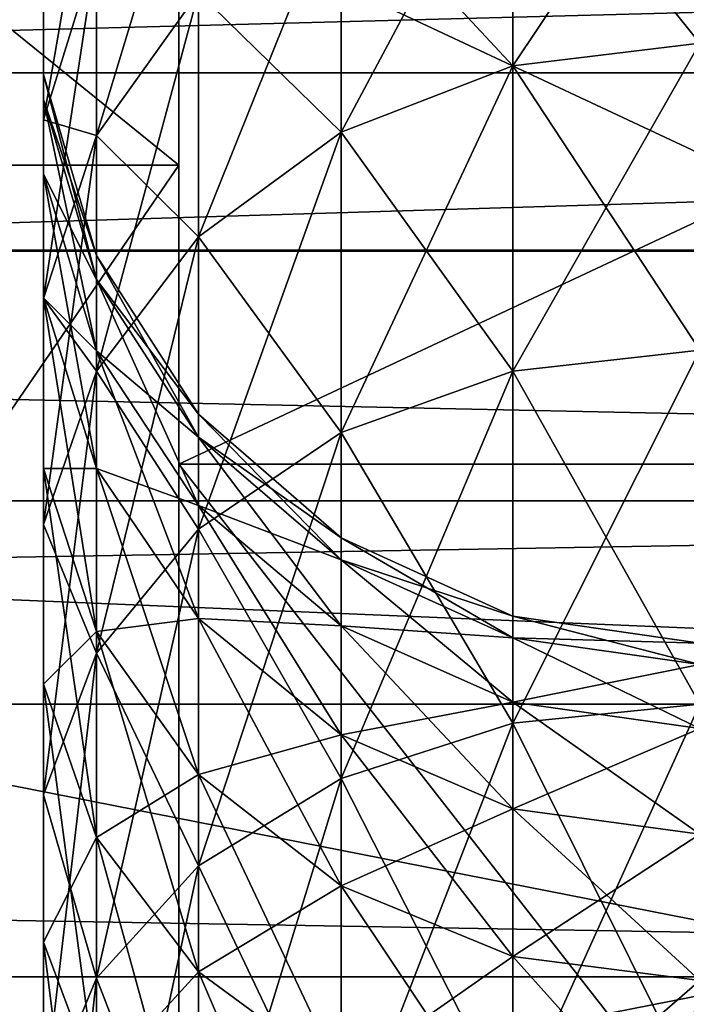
# Model space of a CAD drawing. Extents: x 0 to 200, y 18 to 95.
# Tile 173 of 256: x 84.66 to 86.07, y 53.66 to 55.74. Entities that reach past the tile are written whole.
import ezdxf

# ---------------------------------------------------------------- set-up
doc = ezdxf.new("R2010")
doc.units = 0

msp = doc.modelspace()

# ---------------------------------------------------------------- linework, layer by layer
for points in [[(66.999992, 58.968403, 263.375061), (100.857979, 56.147953, 260.252533), (66.999992, 55.257084, 259.53186)], [(122.799995, 57.297775, 280.72522), (66.999992, 58.968403, 278.624939), (66.999992, 55.257084, 282.468109)], [(95.999992, 55.631706, 264.297485), (76.999992, 57.707493, 268.60791), (76.999992, 55.631706, 264.297485)], [(95.999992, 57.707493, 268.60791), (76.999992, 57.707493, 268.60791), (95.999992, 55.631706, 264.297485)], [(95.999992, 57.707493, 273.39212), (95.999992, 55.631706, 277.702515), (76.999992, 55.631706, 277.702515)], [(76.999992, 57.707493, 273.39212), (95.999992, 57.707493, 273.39212), (76.999992, 55.631706, 277.702515)], [(82.499992, 57.463757, 268.663544), (84.999992, 55.436245, 264.453369), (82.499992, 55.436245, 264.453369)], [(82.499992, 57.463757, 268.663544), (84.999992, 57.463757, 268.663544), (84.999992, 55.436245, 264.453369)], [(84.999992, 57.463757, 273.336456), (82.499992, 57.463757, 273.336456), (82.499992, 55.436245, 277.546631)], [(84.999992, 55.436245, 277.546631), (84.999992, 57.463757, 273.336456), (82.499992, 55.436245, 277.546631)], [(84.999992, 55.977016, 271), (84.999992, 57.463757, 273.336456), (84.999992, 54.804737, 275.375)], [(84.999992, 57.463757, 273.336456), (84.999992, 55.436245, 277.546631), (84.999992, 54.804737, 275.375)], [(84.999992, 57.463757, 268.663544), (84.999992, 55.977016, 271), (84.999992, 55.436245, 264.453369)], [(122.799995, 55.257084, 282.468109), (122.799995, 57.297775, 280.72522), (66.999992, 55.257084, 282.468109)], [(86.099998, 55.694256, 276.320312), (86.099998, 56.236702, 275.338837), (85.705574, 55.64624, 276.290131)], [(86.099998, 56.236702, 275.338837), (85.705574, 56.185612, 275.31424), (85.705574, 55.64624, 276.290131)], [(85.705574, 56.185612, 266.68576), (86.099998, 56.236702, 266.661163), (86.099998, 55.694256, 265.679688)], [(85.041946, 55.801361, 275.129181), (85.041946, 56.20977, 274.143188), (84.826508, 55.499332, 274.983734)], [(85.041946, 56.20977, 274.143188), (84.826508, 55.893356, 274.032471), (84.826508, 55.499332, 274.983734)], [(84.826508, 55.893356, 274.032471), (84.826508, 56.178394, 273.043091), (84.714241, 55.532471, 273.906219)], [(84.826508, 56.178394, 273.043091), (84.714241, 55.805641, 272.958008), (84.714241, 55.532471, 273.906219)], [(85.705574, 55.64624, 276.290131), (85.705574, 56.185612, 275.31424), (85.343102, 55.506077, 276.202087)], [(85.705574, 56.185612, 275.31424), (85.343102, 56.036469, 275.242401), (85.343102, 55.506077, 276.202087)], [(85.343102, 56.036469, 266.757599), (85.705574, 56.185612, 266.68576), (85.705574, 55.64624, 265.709839)], [(85.705574, 56.185612, 266.68576), (86.099998, 55.694256, 265.679688), (85.705574, 55.64624, 265.709839)], [(66.999992, 55.257084, 259.53186), (100.857979, 56.147953, 260.252533), (99.651787, 55.252529, 259.53772)], [(85.343102, 55.506077, 276.202087), (85.343102, 56.036469, 275.242401), (85.041946, 55.285126, 276.063232)], [(85.343102, 56.036469, 275.242401), (85.041946, 55.801361, 275.129181), (85.041946, 55.285126, 276.063232)], [(85.041946, 55.801361, 266.870819), (85.343102, 56.036469, 266.757599), (85.343102, 55.506077, 265.797913)], [(85.343102, 56.036469, 266.757599), (85.705574, 55.64624, 265.709839), (85.343102, 55.506077, 265.797913)], [(84.714241, 55.970928, 271.985199), (84.714241, 56.026257, 271), (84.714241, 55.574955, 271.940582)], [(84.714241, 56.026257, 271), (84.714241, 55.627773, 271), (84.714241, 55.574955, 271.940582)], [(84.714241, 56.026257, 271), (84.714241, 55.970928, 270.014801), (84.714241, 55.627773, 271)], [(84.714241, 55.805641, 272.958008), (84.714241, 55.970928, 271.985199), (84.714241, 55.417149, 272.869354)], [(84.714241, 55.970928, 271.985199), (84.714241, 55.574955, 271.940582), (84.714241, 55.417149, 272.869354)], [(84.714241, 55.627773, 271), (84.714241, 55.970928, 270.014801), (84.714241, 55.574955, 270.059418)], [(84.714241, 55.970928, 270.014801), (84.714241, 55.805641, 269.041992), (84.714241, 55.574955, 270.059418)], [(84.999992, 55.436245, 264.453369), (84.999992, 55.977016, 271), (84.999992, 54.804737, 266.625)], [(84.999992, 55.977016, 271), (87.499992, 54.804737, 266.625), (84.999992, 54.804737, 266.625)], [(84.999992, 55.977016, 271), (87.499992, 55.977016, 271), (87.499992, 54.804737, 266.625)], [(87.499992, 55.977016, 271), (84.999992, 55.977016, 271), (84.999992, 54.804737, 275.375)], [(87.499992, 54.804737, 275.375), (87.499992, 55.977016, 271), (84.999992, 54.804737, 275.375)], [(115.346222, 54.298084, 279.984253), (39.5, 55.887272, 277.913177), (37.428932, 54.298084, 279.984253)], [(113.275154, 55.887272, 277.913177), (39.5, 55.887272, 277.913177), (115.346222, 54.298084, 279.984253)], [(49.499989, 55.887272, 267.913177), (103.275146, 55.887272, 267.913177), (51.571064, 54.298084, 265.842102)], [(103.275146, 55.887272, 267.913177), (101.204079, 54.298084, 265.842102), (51.571064, 54.298084, 265.842102)], [(84.826508, 55.499332, 274.983734), (84.826508, 55.893356, 274.032471), (84.714241, 55.154858, 274.817841)], [(84.826508, 55.893356, 274.032471), (84.714241, 55.532471, 273.906219), (84.714241, 55.154858, 274.817841)], [(84.714241, 55.532471, 268.093781), (84.826508, 55.893356, 267.967529), (84.826508, 55.499332, 267.016266)], [(84.714241, 55.805641, 269.041992), (84.826508, 55.893356, 267.967529), (84.714241, 55.532471, 268.093781)], [(84.826508, 55.893356, 267.967529), (85.041946, 55.801361, 266.870819), (84.826508, 55.499332, 267.016266)], [(84.714241, 55.532471, 273.906219), (84.714241, 55.805641, 272.958008), (84.714241, 55.156349, 273.774597)], [(84.714241, 55.805641, 272.958008), (84.714241, 55.417149, 272.869354), (84.714241, 55.156349, 273.774597)], [(84.714241, 55.574955, 270.059418), (84.714241, 55.805641, 269.041992), (84.714241, 55.417149, 269.130646)], [(84.714241, 55.805641, 269.041992), (84.714241, 55.532471, 268.093781), (84.714241, 55.417149, 269.130646)], [(85.041946, 55.285126, 276.063232), (85.041946, 55.801361, 275.129181), (84.826508, 55.001282, 275.884888)], [(85.041946, 55.801361, 275.129181), (84.826508, 55.499332, 274.983734), (84.826508, 55.001282, 275.884888)], [(84.826508, 55.499332, 267.016266), (85.041946, 55.801361, 266.870819), (85.041946, 55.285126, 265.936768)], [(85.041946, 55.801361, 266.870819), (85.343102, 55.506077, 265.797913), (85.041946, 55.285126, 265.936768)], [(86.099998, 55.04533, 277.234894), (86.099998, 55.694256, 276.320312), (85.705574, 55.000996, 277.199524)], [(86.099998, 55.694256, 276.320312), (85.705574, 55.64624, 276.290131), (85.705574, 55.000996, 277.199524)], [(85.705574, 55.64624, 265.709839), (86.099998, 55.694256, 265.679688), (86.099998, 55.04533, 264.765106)], [(85.705574, 55.000996, 277.199524), (85.705574, 55.64624, 276.290131), (85.343102, 54.871571, 277.096313)], [(85.705574, 55.64624, 276.290131), (85.343102, 55.506077, 276.202087), (85.343102, 54.871571, 277.096313)], [(85.343102, 55.506077, 265.797913), (85.705574, 55.64624, 265.709839), (85.705574, 55.000996, 264.800446)], [(85.705574, 55.64624, 265.709839), (86.099998, 55.04533, 264.765106), (85.705574, 55.000996, 264.800446)], [(95.999992, 51.891266, 261.314575), (76.999992, 55.631706, 264.297485), (76.999992, 51.891266, 261.314575)], [(95.999992, 55.631706, 264.297485), (76.999992, 55.631706, 264.297485), (95.999992, 51.891266, 261.314575)], [(95.999992, 55.631706, 277.702515), (95.999992, 51.891266, 280.685425), (76.999992, 51.891266, 280.685425)], [(76.999992, 55.631706, 277.702515), (95.999992, 55.631706, 277.702515), (76.999992, 51.891266, 280.685425)], [(84.714241, 55.574955, 271.940582), (84.714241, 55.627773, 271), (84.826508, 55.195015, 271.897766)], [(84.714241, 55.627773, 271), (84.826508, 55.245434, 271), (84.826508, 55.195015, 271.897766)], [(84.714241, 55.627773, 271), (84.714241, 55.574955, 270.059418), (84.826508, 55.245434, 271)], [(84.714241, 55.417149, 272.869354), (84.714241, 55.574955, 271.940582), (84.826508, 55.044395, 272.784271)], [(84.714241, 55.574955, 271.940582), (84.826508, 55.195015, 271.897766), (84.826508, 55.044395, 272.784271)], [(84.826508, 55.245434, 271), (84.714241, 55.574955, 270.059418), (84.826508, 55.195015, 270.102234)], [(84.714241, 55.574955, 270.059418), (84.714241, 55.417149, 269.130646), (84.826508, 55.195015, 270.102234)], [(84.714241, 55.154858, 274.817841), (84.714241, 55.532471, 273.906219), (84.714241, 54.795837, 274.644958)], [(84.714241, 55.532471, 273.906219), (84.714241, 55.156349, 273.774597), (84.714241, 54.795837, 274.644958)], [(84.714241, 55.532471, 268.093781), (84.826508, 55.499332, 267.016266), (84.714241, 55.154858, 267.182159)], [(84.714241, 55.156349, 268.225403), (84.714241, 55.532471, 268.093781), (84.714241, 55.154858, 267.182159)], [(84.714241, 55.417149, 269.130646), (84.714241, 55.532471, 268.093781), (84.714241, 55.156349, 268.225403)], [(84.826508, 55.001282, 275.884888), (84.826508, 55.499332, 274.983734), (84.714241, 54.677547, 275.681488)], [(84.826508, 55.499332, 274.983734), (84.714241, 55.154858, 274.817841), (84.714241, 54.677547, 275.681488)], [(84.714241, 55.154858, 267.182159), (84.826508, 55.499332, 267.016266), (84.826508, 55.001282, 266.115112)], [(84.826508, 55.499332, 267.016266), (85.041946, 55.285126, 265.936768), (84.826508, 55.001282, 266.115112)], [(85.343102, 54.871571, 277.096313), (85.343102, 55.506077, 276.202087), (85.041946, 54.667553, 276.933624)], [(85.343102, 55.506077, 276.202087), (85.041946, 55.285126, 276.063232), (85.041946, 54.667553, 276.933624)], [(85.041946, 55.285126, 265.936768), (85.343102, 55.506077, 265.797913), (85.343102, 54.871571, 264.903687)], [(85.343102, 55.506077, 265.797913), (85.705574, 55.000996, 264.800446), (85.343102, 54.871571, 264.903687)], [(82.499992, 55.436245, 264.453369), (84.999992, 51.782795, 261.539825), (82.499992, 51.782795, 261.539825)], [(82.499992, 55.436245, 264.453369), (84.999992, 55.436245, 264.453369), (84.999992, 51.782795, 261.539825)], [(84.999992, 55.436245, 277.546631), (82.499992, 55.436245, 277.546631), (82.499992, 51.782795, 280.460175)], [(84.999992, 51.782795, 280.460175), (84.999992, 55.436245, 277.546631), (82.499992, 51.782795, 280.460175)], [(84.999992, 54.804737, 275.375), (84.999992, 55.436245, 277.546631), (84.999992, 51.602016, 278.577728)], [(84.999992, 55.436245, 277.546631), (84.999992, 51.782795, 280.460175), (84.999992, 51.602016, 278.577728)], [(84.999992, 55.436245, 264.453369), (84.999992, 54.804737, 266.625), (84.999992, 51.782795, 261.539825)], [(84.714241, 55.156349, 273.774597), (84.714241, 55.417149, 272.869354), (84.826508, 54.795467, 273.648315)], [(84.714241, 55.417149, 272.869354), (84.826508, 55.044395, 272.784271), (84.826508, 54.795467, 273.648315)], [(84.826508, 55.195015, 270.102234), (84.714241, 55.417149, 269.130646), (84.826508, 55.044395, 269.215729)], [(84.714241, 55.417149, 269.130646), (84.714241, 55.156349, 268.225403), (84.826508, 55.044395, 269.215729)], [(85.041946, 54.667553, 276.933624), (85.041946, 55.285126, 276.063232), (84.826508, 54.405464, 276.724609)], [(85.041946, 55.285126, 276.063232), (84.826508, 55.001282, 275.884888), (84.826508, 54.405464, 276.724609)], [(84.826508, 55.001282, 266.115112), (85.041946, 55.285126, 265.936768), (85.041946, 54.667553, 265.066376)], [(85.041946, 55.285126, 265.936768), (85.343102, 54.871571, 264.903687), (85.041946, 54.667553, 265.066376)], [(66.999992, 55.257084, 259.53186), (99.651787, 55.252529, 259.53772), (66.999992, 50.376331, 257.358826)], [(122.799995, 52.921329, 283.789642), (66.999992, 55.257084, 282.468109), (66.999992, 50.376331, 284.641174)], [(122.799995, 55.257084, 282.468109), (66.999992, 55.257084, 282.468109), (122.799995, 52.921329, 283.789642)], [(99.651787, 55.252529, 259.53772), (99.535149, 55.165939, 259.468567), (66.999992, 50.376331, 257.358826)], [(84.826508, 55.195015, 271.897766), (84.826508, 55.245434, 271), (85.041946, 54.8619, 271.860229)], [(84.826508, 55.245434, 271), (85.041946, 54.91021, 271), (85.041946, 54.8619, 271.860229)], [(84.826508, 55.245434, 271), (84.826508, 55.195015, 270.102234), (85.041946, 54.91021, 271)], [(84.826508, 55.044395, 272.784271), (84.826508, 55.195015, 271.897766), (85.041946, 54.717579, 272.709686)], [(84.826508, 55.195015, 271.897766), (85.041946, 54.8619, 271.860229), (85.041946, 54.717579, 272.709686)], [(85.041946, 54.91021, 271), (84.826508, 55.195015, 270.102234), (85.041946, 54.8619, 270.13974)], [(84.826508, 55.195015, 270.102234), (84.826508, 55.044395, 269.215729), (85.041946, 54.8619, 270.13974)], [(99.535149, 55.165939, 259.468567), (99.349709, 54.9519, 259.344482), (66.999992, 50.376331, 257.358826)], [(84.714241, 54.795837, 274.644958), (84.714241, 55.156349, 273.774597), (84.826508, 54.451363, 274.479065)], [(84.714241, 55.156349, 273.774597), (84.826508, 54.795467, 273.648315), (84.826508, 54.451363, 274.479065)], [(84.826508, 55.044395, 269.215729), (84.714241, 55.156349, 268.225403), (84.826508, 54.795467, 268.351685)], [(84.714241, 55.156349, 268.225403), (84.714241, 54.795837, 267.355042), (84.826508, 54.795467, 268.351685)], [(84.714241, 55.156349, 268.225403), (84.714241, 55.154858, 267.182159), (84.714241, 54.795837, 267.355042)], [(84.714241, 54.677547, 275.681488), (84.714241, 55.154858, 274.817841), (84.714241, 54.340141, 275.469482)], [(84.714241, 55.154858, 274.817841), (84.714241, 54.795837, 274.644958), (84.714241, 54.340141, 275.469482)], [(84.714241, 55.154858, 267.182159), (84.826508, 55.001282, 266.115112), (84.714241, 54.677547, 266.318512)], [(84.714241, 54.795837, 267.355042), (84.714241, 55.154858, 267.182159), (84.714241, 54.677547, 266.318512)], [(84.826508, 54.795467, 273.648315), (84.826508, 55.044395, 272.784271), (85.041946, 54.479053, 273.537598)], [(84.826508, 55.044395, 272.784271), (85.041946, 54.717579, 272.709686), (85.041946, 54.479053, 273.537598)], [(85.041946, 54.8619, 270.13974), (84.826508, 55.044395, 269.215729), (85.041946, 54.717579, 269.290314)], [(84.826508, 55.044395, 269.215729), (84.826508, 54.795467, 268.351685), (85.041946, 54.717579, 269.290314)], [(86.099998, 54.298084, 278.071075), (86.099998, 55.04533, 277.234894), (85.705574, 54.25798, 278.030975)], [(86.099998, 55.04533, 277.234894), (85.705574, 55.000996, 277.199524), (85.705574, 54.25798, 278.030975)], [(85.705574, 55.000996, 264.800446), (86.099998, 55.04533, 264.765106), (86.099998, 54.298084, 263.928925)], [(84.826508, 54.405464, 276.724609), (84.826508, 55.001282, 275.884888), (84.714241, 54.106537, 276.486237)], [(84.826508, 55.001282, 275.884888), (84.714241, 54.677547, 275.681488), (84.714241, 54.106537, 276.486237)], [(84.714241, 54.677547, 266.318512), (84.826508, 55.001282, 266.115112), (84.826508, 54.405464, 265.275391)], [(84.826508, 55.001282, 266.115112), (85.041946, 54.667553, 265.066376), (84.826508, 54.405464, 265.275391)], [(85.705574, 54.25798, 278.030975), (85.705574, 55.000996, 277.199524), (85.343102, 54.140934, 277.91391)], [(85.705574, 55.000996, 277.199524), (85.343102, 54.871571, 277.096313), (85.343102, 54.140934, 277.91391)], [(85.343102, 54.871571, 264.903687), (85.705574, 55.000996, 264.800446), (85.705574, 54.25798, 263.969025)], [(85.705574, 55.000996, 264.800446), (86.099998, 54.298084, 263.928925), (85.705574, 54.25798, 263.969025)], [(99.349709, 54.9519, 259.344482), (99.161667, 54.734867, 259.218597), (66.999992, 50.376331, 257.358826)], [(85.041946, 54.8619, 271.860229), (85.041946, 54.91021, 271), (85.343102, 54.602589, 271.831024)], [(85.041946, 54.91021, 271), (85.343102, 54.649261, 271), (85.343102, 54.602589, 271.831024)], [(85.041946, 54.91021, 271), (85.041946, 54.8619, 270.13974), (85.343102, 54.649261, 271)], [(85.343102, 54.140934, 277.91391), (85.343102, 54.871571, 277.096313), (85.041946, 53.956413, 277.729401)], [(85.343102, 54.871571, 277.096313), (85.041946, 54.667553, 276.933624), (85.041946, 53.956413, 277.729401)], [(85.041946, 54.667553, 265.066376), (85.343102, 54.871571, 264.903687), (85.343102, 54.140934, 264.08609)], [(85.343102, 54.871571, 264.903687), (85.705574, 54.25798, 263.969025), (85.343102, 54.140934, 264.08609)], [(85.041946, 54.717579, 272.709686), (85.041946, 54.8619, 271.860229), (85.343102, 54.463169, 272.651611)], [(85.041946, 54.8619, 271.860229), (85.343102, 54.602589, 271.831024), (85.343102, 54.463169, 272.651611)], [(85.343102, 54.649261, 271), (85.041946, 54.8619, 270.13974), (85.343102, 54.602589, 270.168976)], [(85.041946, 54.8619, 270.13974), (85.041946, 54.717579, 269.290314), (85.343102, 54.602589, 270.168976)], [(84.714241, 54.340141, 275.469482), (84.714241, 54.795837, 274.644958), (84.826508, 54.016403, 275.266052)], [(84.714241, 54.795837, 274.644958), (84.826508, 54.451363, 274.479065), (84.826508, 54.016403, 275.266052)], [(84.714241, 54.795837, 267.355042), (84.714241, 54.677547, 266.318512), (84.714241, 54.340141, 266.530518)], [(84.826508, 54.451363, 267.520935), (84.714241, 54.795837, 267.355042), (84.714241, 54.340141, 266.530518)], [(84.826508, 54.795467, 268.351685), (84.714241, 54.795837, 267.355042), (84.826508, 54.451363, 267.520935)], [(84.826508, 54.451363, 274.479065), (84.826508, 54.795467, 273.648315), (85.041946, 54.149334, 274.333618)], [(84.826508, 54.795467, 273.648315), (85.041946, 54.479053, 273.537598), (85.041946, 54.149334, 274.333618)], [(85.041946, 54.479053, 268.462402), (84.826508, 54.795467, 268.351685), (84.826508, 54.451363, 267.520935)], [(85.041946, 54.717579, 269.290314), (84.826508, 54.795467, 268.351685), (85.041946, 54.479053, 268.462402)], [(84.999992, 51.782795, 261.539825), (84.999992, 54.804737, 266.625), (84.999992, 51.602016, 263.422272)], [(84.999992, 54.804737, 266.625), (87.499992, 51.602016, 263.422272), (84.999992, 51.602016, 263.422272)], [(84.999992, 54.804737, 266.625), (87.499992, 54.804737, 266.625), (87.499992, 51.602016, 263.422272)], [(87.499992, 54.804737, 275.375), (84.999992, 54.804737, 275.375), (84.999992, 51.602016, 278.577728)], [(87.499992, 51.602016, 278.577728), (87.499992, 54.804737, 275.375), (84.999992, 51.602016, 278.577728)], [(91.499992, 53.722206, 267.25), (33.5, 54.727013, 271), (33.5, 53.722206, 267.25)], [(91.499992, 54.727013, 271), (33.5, 54.727013, 271), (91.499992, 53.722206, 267.25)], [(91.499992, 54.727013, 271), (91.499992, 53.722206, 274.75), (33.5, 53.722206, 274.75)], [(33.5, 54.727013, 271), (91.499992, 54.727013, 271), (33.5, 53.722206, 274.75)], [(99.161667, 54.734867, 259.218597), (97.91198, 53.292431, 258.382111), (66.999992, 50.376331, 257.358826)], [(85.041946, 54.479053, 273.537598), (85.041946, 54.717579, 272.709686), (85.343102, 54.23275, 273.451416)], [(85.041946, 54.717579, 272.709686), (85.343102, 54.463169, 272.651611), (85.343102, 54.23275, 273.451416)], [(85.343102, 54.602589, 270.168976), (85.041946, 54.717579, 269.290314), (85.343102, 54.463169, 269.348389)], [(85.041946, 54.717579, 269.290314), (85.041946, 54.479053, 268.462402), (85.343102, 54.463169, 269.348389)], [(84.714241, 54.106537, 276.486237), (84.714241, 54.677547, 275.681488), (84.714241, 53.794994, 276.237793)], [(84.714241, 54.677547, 275.681488), (84.714241, 54.340141, 275.469482), (84.714241, 53.794994, 276.237793)], [(84.714241, 54.677547, 266.318512), (84.826508, 54.405464, 265.275391), (84.714241, 54.106537, 265.513763)], [(84.714241, 54.340141, 266.530518), (84.714241, 54.677547, 266.318512), (84.714241, 54.106537, 265.513763)], [(85.041946, 53.956413, 277.729401), (85.041946, 54.667553, 276.933624), (84.826508, 53.719376, 277.492371)], [(85.041946, 54.667553, 276.933624), (84.826508, 54.405464, 276.724609), (84.826508, 53.719376, 277.492371)], [(84.826508, 54.405464, 265.275391), (85.041946, 54.667553, 265.066376), (85.041946, 53.956413, 264.270599)], [(85.041946, 54.667553, 265.066376), (85.343102, 54.140934, 264.08609), (85.041946, 53.956413, 264.270599)], [(85.343102, 54.602589, 271.831024), (85.343102, 54.649261, 271), (85.705574, 54.438095, 271.8125)], [(85.343102, 54.649261, 271), (85.705574, 54.483727, 271), (85.705574, 54.438095, 271.8125)], [(85.343102, 54.649261, 271), (85.343102, 54.602589, 270.168976), (85.705574, 54.483727, 271)], [(85.343102, 54.463169, 272.651611), (85.343102, 54.602589, 271.831024), (85.705574, 54.301785, 272.614777)], [(85.343102, 54.602589, 271.831024), (85.705574, 54.438095, 271.8125), (85.705574, 54.301785, 272.614777)], [(85.705574, 54.483727, 271), (85.343102, 54.602589, 270.168976), (85.705574, 54.438095, 270.1875)], [(85.343102, 54.602589, 270.168976), (85.343102, 54.463169, 269.348389), (85.705574, 54.438095, 270.1875)], [(85.041946, 54.479053, 268.462402), (84.826508, 54.451363, 267.520935), (85.041946, 54.149334, 267.666382)], [(85.041946, 54.149334, 274.333618), (85.041946, 54.479053, 273.537598), (85.343102, 53.914227, 274.220398)], [(85.041946, 54.479053, 273.537598), (85.343102, 54.23275, 273.451416), (85.343102, 53.914227, 274.220398)], [(85.343102, 54.23275, 268.548584), (85.041946, 54.479053, 268.462402), (85.041946, 54.149334, 267.666382)], [(85.343102, 54.463169, 269.348389), (85.041946, 54.479053, 268.462402), (85.343102, 54.23275, 268.548584)], [(85.705574, 54.438095, 271.8125), (85.705574, 54.483727, 271), (86.099998, 54.381744, 271.806152)], [(85.705574, 54.483727, 271), (86.099998, 54.427017, 271), (86.099998, 54.381744, 271.806152)], [(85.705574, 54.483727, 271), (85.705574, 54.438095, 270.1875), (86.099998, 54.427017, 271)], [(84.826508, 54.451363, 267.520935), (84.714241, 54.340141, 266.530518), (84.826508, 54.016403, 266.733948)], [(84.826508, 54.016403, 275.266052), (84.826508, 54.451363, 274.479065), (85.041946, 53.732563, 275.087708)], [(84.826508, 54.451363, 274.479065), (85.041946, 54.149334, 274.333618), (85.041946, 53.732563, 275.087708)], [(85.041946, 54.149334, 267.666382), (84.826508, 54.451363, 267.520935), (84.826508, 54.016403, 266.733948)], [(85.343102, 54.23275, 273.451416), (85.343102, 54.463169, 272.651611), (85.705574, 54.076504, 273.396729)], [(85.343102, 54.463169, 272.651611), (85.705574, 54.301785, 272.614777), (85.705574, 54.076504, 273.396729)], [(85.705574, 54.301785, 269.385223), (85.343102, 54.463169, 269.348389), (85.343102, 54.23275, 268.548584)], [(85.705574, 54.438095, 270.1875), (85.343102, 54.463169, 269.348389), (85.705574, 54.301785, 269.385223)], [(85.705574, 54.301785, 272.614777), (85.705574, 54.438095, 271.8125), (86.099998, 54.246498, 272.602142)], [(85.705574, 54.438095, 271.8125), (86.099998, 54.381744, 271.806152), (86.099998, 54.246498, 272.602142)], [(86.099998, 54.381744, 270.193848), (85.705574, 54.438095, 270.1875), (85.705574, 54.301785, 269.385223)], [(86.099998, 54.427017, 271), (85.705574, 54.438095, 270.1875), (86.099998, 54.381744, 270.193848)], [(84.826508, 53.719376, 277.492371), (84.826508, 54.405464, 276.724609), (84.714241, 53.449017, 277.222015)], [(84.826508, 54.405464, 276.724609), (84.714241, 54.106537, 276.486237), (84.714241, 53.449017, 277.222015)], [(84.714241, 54.106537, 265.513763), (84.826508, 54.405464, 265.275391), (84.826508, 53.719376, 264.50766)], [(84.826508, 54.405464, 265.275391), (85.041946, 53.956413, 264.270599), (84.826508, 53.719376, 264.50766)], [(86.099998, 54.381744, 270.193848), (85.705574, 54.301785, 269.385223), (86.099998, 54.246498, 269.397858)], [(84.714241, 53.794994, 276.237793), (84.714241, 54.340141, 275.469482), (84.826508, 53.496067, 275.99942)], [(84.714241, 54.340141, 275.469482), (84.826508, 54.016403, 275.266052), (84.826508, 53.496067, 275.99942)], [(84.714241, 54.340141, 266.530518), (84.714241, 54.106537, 265.513763), (84.714241, 53.794994, 265.762207)], [(84.826508, 54.016403, 266.733948), (84.714241, 54.340141, 266.530518), (84.714241, 53.794994, 265.762207)], [(116.93541, 52.227016, 281.573425), (37.428932, 54.298084, 279.984253), (35.839737, 52.227016, 281.573425)], [(115.346222, 54.298084, 279.984253), (37.428932, 54.298084, 279.984253), (116.93541, 52.227016, 281.573425)], [(51.571064, 54.298084, 265.842102), (101.204079, 54.298084, 265.842102), (53.160252, 52.227016, 264.25293)], [(101.204079, 54.298084, 265.842102), (99.614899, 52.227016, 264.25293), (53.160252, 52.227016, 264.25293)], [(85.705574, 54.301785, 269.385223), (85.343102, 54.23275, 268.548584), (85.705574, 54.076504, 268.603271)], [(85.705574, 54.076504, 273.396729), (85.705574, 54.301785, 272.614777), (86.099998, 54.022976, 273.378021)], [(85.705574, 54.301785, 272.614777), (86.099998, 54.246498, 272.602142), (86.099998, 54.022976, 273.378021)], [(86.099998, 54.246498, 269.397858), (85.705574, 54.301785, 269.385223), (85.705574, 54.076504, 268.603271)], [(86.099998, 53.461914, 278.818329), (86.099998, 54.298084, 278.071075), (85.705574, 53.426556, 278.773987)], [(86.099998, 54.298084, 278.071075), (85.705574, 54.25798, 278.030975), (85.705574, 53.426556, 278.773987)], [(85.705574, 54.25798, 263.969025), (86.099998, 54.298084, 263.928925), (86.099998, 53.461914, 263.181671)], [(85.705574, 53.426556, 278.773987), (85.705574, 54.25798, 278.030975), (85.343102, 53.323345, 278.644562)], [(85.705574, 54.25798, 278.030975), (85.343102, 54.140934, 277.91391), (85.343102, 53.323345, 278.644562)], [(85.343102, 54.140934, 264.08609), (85.705574, 54.25798, 263.969025), (85.705574, 53.426556, 263.226044)], [(85.705574, 54.25798, 263.969025), (86.099998, 53.461914, 263.181671), (85.705574, 53.426556, 263.226044)], [(86.099998, 54.246498, 269.397858), (85.705574, 54.076504, 268.603271), (86.099998, 54.022976, 268.621979)], [(85.343102, 54.23275, 268.548584), (85.041946, 54.149334, 267.666382), (85.343102, 53.914227, 267.779602)], [(85.343102, 53.914227, 274.220398), (85.343102, 54.23275, 273.451416), (85.705574, 53.765083, 274.14856)], [(85.343102, 54.23275, 273.451416), (85.705574, 54.076504, 273.396729), (85.705574, 53.765083, 274.14856)], [(85.705574, 54.076504, 268.603271), (85.343102, 54.23275, 268.548584), (85.343102, 53.914227, 267.779602)], [(85.041946, 54.149334, 267.666382), (84.826508, 54.016403, 266.733948), (85.041946, 53.732563, 266.912292)], [(85.041946, 53.732563, 275.087708), (85.041946, 54.149334, 274.333618), (85.343102, 53.511608, 274.948883)], [(85.041946, 54.149334, 274.333618), (85.343102, 53.914227, 274.220398), (85.343102, 53.511608, 274.948883)], [(85.343102, 53.914227, 267.779602), (85.041946, 54.149334, 267.666382), (85.041946, 53.732563, 266.912292)], [(85.343102, 53.323345, 278.644562), (85.343102, 54.140934, 277.91391), (85.041946, 53.160648, 278.440521)], [(85.343102, 54.140934, 277.91391), (85.041946, 53.956413, 277.729401), (85.041946, 53.160648, 278.440521)], [(85.041946, 53.956413, 264.270599), (85.343102, 54.140934, 264.08609), (85.343102, 53.323345, 263.355438)], [(85.343102, 54.140934, 264.08609), (85.705574, 53.426556, 263.226044), (85.343102, 53.323345, 263.355438)], [(84.714241, 53.449017, 277.222015), (84.714241, 54.106537, 276.486237), (84.714241, 53.167252, 276.940247)], [(84.714241, 54.106537, 276.486237), (84.714241, 53.794994, 276.237793), (84.714241, 53.167252, 276.940247)], [(84.714241, 54.106537, 265.513763), (84.826508, 53.719376, 264.50766), (84.714241, 53.449017, 264.777985)], [(84.714241, 53.794994, 265.762207), (84.714241, 54.106537, 265.513763), (84.714241, 53.449017, 264.777985)], [(85.705574, 54.076504, 268.603271), (85.343102, 53.914227, 267.779602), (85.705574, 53.765083, 267.85144)], [(85.705574, 53.765083, 274.14856), (85.705574, 54.076504, 273.396729), (86.099998, 53.713993, 274.123962)], [(85.705574, 54.076504, 273.396729), (86.099998, 54.022976, 273.378021), (86.099998, 53.713993, 274.123962)], [(86.099998, 54.022976, 268.621979), (85.705574, 54.076504, 268.603271), (85.705574, 53.765083, 267.85144)], [(84.826508, 54.016403, 266.733948), (84.714241, 53.794994, 265.762207), (84.826508, 53.496067, 266.00058)], [(84.826508, 53.496067, 275.99942), (84.826508, 54.016403, 275.266052), (85.041946, 53.233978, 275.790375)], [(84.826508, 54.016403, 275.266052), (85.041946, 53.732563, 275.087708), (85.041946, 53.233978, 275.790375)], [(85.041946, 53.732563, 266.912292), (84.826508, 54.016403, 266.733948), (84.826508, 53.496067, 266.00058)], [(86.099998, 54.022976, 268.621979), (85.705574, 53.765083, 267.85144), (86.099998, 53.713993, 267.876038)], [(85.041946, 53.160648, 278.440521), (85.041946, 53.956413, 277.729401), (84.826508, 52.951637, 278.178436)], [(85.041946, 53.956413, 277.729401), (84.826508, 53.719376, 277.492371), (84.826508, 52.951637, 278.178436)], [(84.826508, 53.719376, 264.50766), (85.041946, 53.956413, 264.270599), (85.041946, 53.160648, 263.559448)], [(85.041946, 53.956413, 264.270599), (85.343102, 53.323345, 263.355438), (85.041946, 53.160648, 263.559448)], [(85.343102, 53.914227, 267.779602), (85.041946, 53.732563, 266.912292), (85.343102, 53.511608, 267.051117)], [(85.343102, 53.511608, 274.948883), (85.343102, 53.914227, 274.220398), (85.705574, 53.371449, 274.860809)], [(85.343102, 53.914227, 274.220398), (85.705574, 53.765083, 274.14856), (85.705574, 53.371449, 274.860809)], [(85.705574, 53.765083, 267.85144), (85.343102, 53.914227, 267.779602), (85.343102, 53.511608, 267.051117)], [(84.714241, 53.167252, 276.940247), (84.714241, 53.794994, 276.237793), (84.826508, 52.896896, 276.669891)], [(84.714241, 53.794994, 276.237793), (84.826508, 53.496067, 275.99942), (84.826508, 52.896896, 276.669891)], [(84.714241, 53.794994, 265.762207), (84.714241, 53.449017, 264.777985), (84.714241, 53.167252, 265.059753)], [(84.826508, 53.496067, 266.00058), (84.714241, 53.794994, 265.762207), (84.714241, 53.167252, 265.059753)], [(85.705574, 53.765083, 267.85144), (85.343102, 53.511608, 267.051117), (85.705574, 53.371449, 267.139191)], [(85.705574, 53.371449, 274.860809), (85.705574, 53.765083, 274.14856), (86.099998, 53.323429, 274.830627)], [(85.705574, 53.765083, 274.14856), (86.099998, 53.713993, 274.123962), (86.099998, 53.323429, 274.830627)], [(86.099998, 53.713993, 267.876038), (85.705574, 53.765083, 267.85144), (85.705574, 53.371449, 267.139191)], [(85.041946, 53.732563, 266.912292), (84.826508, 53.496067, 266.00058), (85.041946, 53.233978, 266.209625)], [(85.041946, 53.233978, 275.790375), (85.041946, 53.732563, 275.087708), (85.343102, 53.029961, 275.627686)], [(85.041946, 53.732563, 275.087708), (85.343102, 53.511608, 274.948883), (85.343102, 53.029961, 275.627686)], [(85.343102, 53.511608, 267.051117), (85.041946, 53.732563, 266.912292), (85.041946, 53.233978, 266.209625)], [(91.499992, 50.977016, 264.504822), (33.5, 53.722206, 267.25), (33.5, 50.977016, 264.504822)], [(91.499992, 53.722206, 267.25), (33.5, 53.722206, 267.25), (91.499992, 50.977016, 264.504822)], [(91.499992, 53.722206, 274.75), (91.499992, 50.977016, 277.495178), (33.5, 50.977016, 277.495178)], [(33.5, 53.722206, 274.75), (91.499992, 53.722206, 274.75), (33.5, 50.977016, 277.495178)], [(84.826508, 52.951637, 278.178436), (84.826508, 53.719376, 277.492371), (84.714241, 52.713253, 277.879517)], [(84.826508, 53.719376, 277.492371), (84.714241, 53.449017, 277.222015), (84.714241, 52.713253, 277.879517)], [(84.714241, 53.449017, 264.777985), (84.826508, 53.719376, 264.50766), (84.826508, 52.951637, 263.821564)], [(84.826508, 53.719376, 264.50766), (85.041946, 53.160648, 263.559448), (84.826508, 52.951637, 263.821564)], [(86.099998, 53.713993, 267.876038), (85.705574, 53.371449, 267.139191), (86.099998, 53.323429, 267.169373)]]:
    msp.add_3dface(points)

doc.saveas('drawing.dxf')
